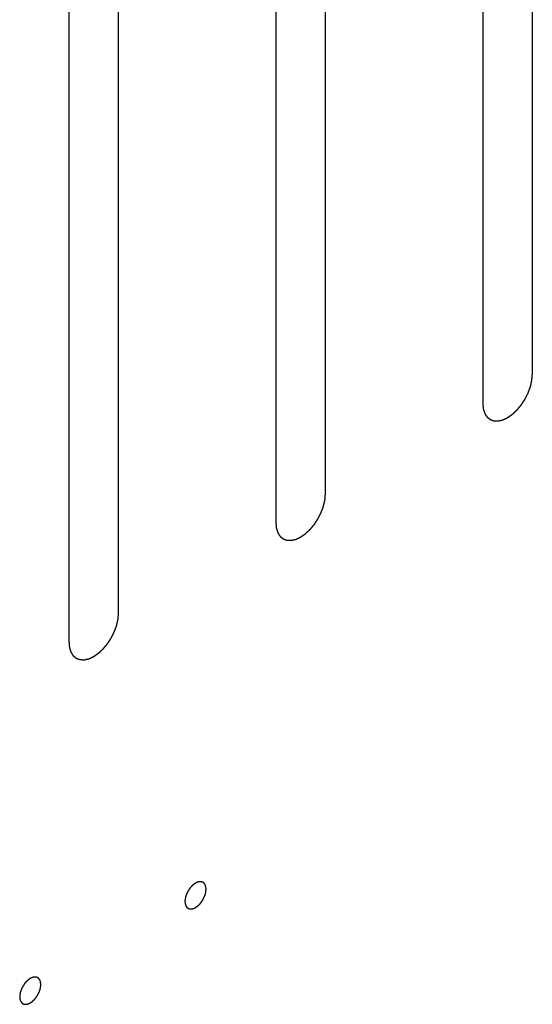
# Model space of a CAD drawing. Header units: inches. Extents: x 6 to 353, y 6 to 228.
# Tile 180 of 256: x 340.741 to 341.289, y 120.212 to 121.265. Entities that reach past the tile are written whole.
import ezdxf

# ---------------------------------------------------------------- set-up
doc = ezdxf.new("R2010")
doc.units = ezdxf.units.IN
doc.header["$LTSCALE"] = 19.946667
doc.header["$MEASUREMENT"] = 0
doc.linetypes.add('HIDDEN', pattern=[0.2, 0.1, -0.1])
doc.layers.add('DEFAULT_2', color=7, linetype='HIDDEN')

msp = doc.modelspace()

# ---------------------------------------------------------------- linework, layer by layer
at = {"layer": 'DEFAULT_2', "color": 7, "linetype": 'HIDDEN'}
for p, q in [((341.2893, 120.8853), (341.2893, 121.8447)), ((341.2362, 121.8141), (341.2362, 120.8547)), ((341.0679, 120.7575), (341.0679, 121.7169)), ((341.0149, 121.6863), (341.0149, 120.7269)), ((340.8466, 120.6297), (340.8466, 121.5891)), ((340.7936, 121.5585), (340.7936, 120.5991))]:
    msp.add_line(p, q, dxfattribs=at)
for points, knots in [([(341.2362, 120.8547), (341.2363, 120.8537), (341.2364, 120.8523), (341.2366, 120.8507), (341.2367, 120.8498), (341.2367, 120.8494), (341.2367, 120.849), (341.2368, 120.8487), (341.2369, 120.8483), (341.2372, 120.8476), (341.2375, 120.8466), (341.2378, 120.8456), (341.238, 120.8449), (341.2381, 120.8445), (341.2382, 120.8441), (341.2384, 120.8439), (341.2386, 120.8436), (341.2389, 120.843), (341.2394, 120.8422), (341.2399, 120.8414), (341.2403, 120.8408), (341.2405, 120.8405), (341.2406, 120.8403), (341.2409, 120.8401), (341.2411, 120.8399), (341.2416, 120.8395), (341.2423, 120.8389), (341.243, 120.8383), (341.2435, 120.8379), (341.2438, 120.8377), (341.244, 120.8375), (341.2442, 120.8374), (341.2446, 120.8373), (341.2452, 120.8371), (341.246, 120.8368), (341.2468, 120.8364), (341.2474, 120.8362), (341.2477, 120.8361), (341.248, 120.836), (341.2483, 120.836), (341.2487, 120.836), (341.2493, 120.836), (341.2503, 120.8359), (341.2512, 120.8359), (341.2519, 120.8358), (341.2523, 120.8358), (341.2525, 120.8358), (341.2529, 120.8359), (341.2533, 120.836), (341.254, 120.8361), (341.255, 120.8364), (341.2561, 120.8366), (341.2568, 120.8368), (341.2572, 120.8369), (341.2575, 120.8369), (341.2578, 120.8371), (341.2583, 120.8373), (341.2588, 120.8375), (341.2595, 120.8378), (341.2603, 120.8382), (341.2612, 120.8386), (341.262, 120.839), (341.2624, 120.8392), (341.2627, 120.8393), (341.2631, 120.8396), (341.2635, 120.8399), (341.2642, 120.8404), (341.2653, 120.8411), (341.2664, 120.8419), (341.2672, 120.8425), (341.2679, 120.8429), (341.2685, 120.8435), (341.2693, 120.8442), (341.2704, 120.8452), (341.2714, 120.8462), (341.2722, 120.8469), (341.2729, 120.8475), (341.2734, 120.8482), (341.2742, 120.8491), (341.2751, 120.8502), (341.2761, 120.8513), (341.2768, 120.8523), (341.2774, 120.8529), (341.2779, 120.8537), (341.2786, 120.8547), (341.2794, 120.856), (341.2803, 120.8573), (341.281, 120.8584), (341.2815, 120.8591), (341.2819, 120.86), (341.2825, 120.861), (341.2831, 120.8624), (341.2838, 120.8638), (341.2844, 120.8648), (341.2848, 120.8657), (341.2851, 120.8665), (341.2855, 120.8676), (341.286, 120.869), (341.2865, 120.8704), (341.2869, 120.8715), (341.2873, 120.8723), (341.2874, 120.8732), (341.2877, 120.8743), (341.288, 120.8756), (341.2883, 120.877), (341.2885, 120.8781), (341.2888, 120.8789), (341.2888, 120.8797), (341.2889, 120.8808), (341.289, 120.8826), (341.2892, 120.8842), (341.2893, 120.8853)], [0, 0, 0, 0, 0.03125, 0.046875, 0.054688, 0.058594, 0.0625, 0.066406, 0.070312, 0.078125, 0.09375, 0.109375, 0.117188, 0.121094, 0.125, 0.128906, 0.132812, 0.140625, 0.15625, 0.171875, 0.179688, 0.183594, 0.1875, 0.191406, 0.195312, 0.203125, 0.21875, 0.234375, 0.242188, 0.246094, 0.25, 0.253906, 0.257812, 0.265625, 0.28125, 0.296875, 0.304688, 0.308594, 0.3125, 0.316406, 0.320312, 0.328125, 0.34375, 0.359375, 0.367188, 0.371094, 0.375, 0.378906, 0.382812, 0.390625, 0.40625, 0.421875, 0.429688, 0.433594, 0.4375, 0.441406, 0.445312, 0.453125, 0.460938, 0.46875, 0.484375, 0.492188, 0.496094, 0.5, 0.503906, 0.507812, 0.515625, 0.53125, 0.546875, 0.554688, 0.5625, 0.570312, 0.578125, 0.59375, 0.609375, 0.617188, 0.625, 0.632812, 0.640625, 0.65625, 0.671875, 0.679688, 0.6875, 0.695312, 0.703125, 0.71875, 0.734375, 0.742188, 0.75, 0.757812, 0.765625, 0.78125, 0.796875, 0.804688, 0.8125, 0.820312, 0.828125, 0.84375, 0.859375, 0.867188, 0.875, 0.882812, 0.890625, 0.90625, 0.921875, 0.929688, 0.9375, 0.945312, 0.953125, 0.96875, 1, 1, 1, 1]), ([(341.0149, 120.7269), (341.015, 120.7259), (341.0151, 120.7245), (341.0153, 120.7229), (341.0153, 120.722), (341.0154, 120.7216), (341.0154, 120.7212), (341.0155, 120.7209), (341.0156, 120.7205), (341.0158, 120.7198), (341.0162, 120.7188), (341.0165, 120.7178), (341.0167, 120.7171), (341.0168, 120.7167), (341.0169, 120.7164), (341.0171, 120.7161), (341.0173, 120.7158), (341.0176, 120.7152), (341.0181, 120.7144), (341.0186, 120.7136), (341.019, 120.7131), (341.0192, 120.7127), (341.0193, 120.7125), (341.0195, 120.7123), (341.0198, 120.7121), (341.0203, 120.7117), (341.021, 120.7111), (341.0217, 120.7105), (341.0222, 120.7101), (341.0225, 120.7099), (341.0227, 120.7097), (341.0229, 120.7096), (341.0232, 120.7095), (341.0238, 120.7093), (341.0247, 120.709), (341.0255, 120.7087), (341.0261, 120.7084), (341.0264, 120.7083), (341.0267, 120.7082), (341.027, 120.7082), (341.0273, 120.7082), (341.028, 120.7082), (341.0289, 120.7081), (341.0299, 120.7081), (341.0306, 120.7081), (341.0309, 120.7081), (341.0312, 120.708), (341.0315, 120.7081), (341.0319, 120.7082), (341.0327, 120.7084), (341.0337, 120.7086), (341.0347, 120.7088), (341.0355, 120.709), (341.0359, 120.7091), (341.0362, 120.7091), (341.0365, 120.7093), (341.0369, 120.7095), (341.0375, 120.7098), (341.0381, 120.7101), (341.039, 120.7105), (341.0399, 120.7109), (341.0407, 120.7112), (341.0411, 120.7114), (341.0414, 120.7116), (341.0417, 120.7118), (341.0422, 120.7121), (341.0429, 120.7126), (341.044, 120.7134), (341.0451, 120.7141), (341.0459, 120.7147), (341.0466, 120.7151), (341.0472, 120.7157), (341.048, 120.7165), (341.049, 120.7174), (341.0501, 120.7184), (341.0509, 120.7192), (341.0515, 120.7197), (341.0521, 120.7204), (341.0529, 120.7213), (341.0538, 120.7224), (341.0548, 120.7236), (341.0555, 120.7245), (341.0561, 120.7251), (341.0566, 120.7259), (341.0573, 120.727), (341.0581, 120.7283), (341.059, 120.7296), (341.0596, 120.7306), (341.0602, 120.7314), (341.0606, 120.7322), (341.0611, 120.7333), (341.0618, 120.7346), (341.0625, 120.736), (341.063, 120.7371), (341.0635, 120.7379), (341.0637, 120.7387), (341.0642, 120.7398), (341.0647, 120.7412), (341.0652, 120.7426), (341.0656, 120.7437), (341.0659, 120.7446), (341.0661, 120.7454), (341.0663, 120.7465), (341.0666, 120.7479), (341.067, 120.7492), (341.0672, 120.7503), (341.0674, 120.7512), (341.0675, 120.7519), (341.0676, 120.753), (341.0677, 120.7549), (341.0678, 120.7564), (341.0679, 120.7575)], [0, 0, 0, 0, 0.03125, 0.046875, 0.054688, 0.058594, 0.0625, 0.066406, 0.070312, 0.078125, 0.09375, 0.109375, 0.117188, 0.121094, 0.125, 0.128906, 0.132812, 0.140625, 0.15625, 0.171875, 0.179688, 0.183594, 0.1875, 0.191406, 0.195312, 0.203125, 0.21875, 0.234375, 0.242188, 0.246094, 0.25, 0.253906, 0.257812, 0.265625, 0.28125, 0.296875, 0.304688, 0.308594, 0.3125, 0.316406, 0.320312, 0.328125, 0.34375, 0.359375, 0.367188, 0.371094, 0.375, 0.378906, 0.382812, 0.390625, 0.40625, 0.421875, 0.429688, 0.433594, 0.4375, 0.441406, 0.445312, 0.453125, 0.460938, 0.46875, 0.484375, 0.492188, 0.496094, 0.5, 0.503906, 0.507812, 0.515625, 0.53125, 0.546875, 0.554688, 0.5625, 0.570312, 0.578125, 0.59375, 0.609375, 0.617188, 0.625, 0.632812, 0.640625, 0.65625, 0.671875, 0.679688, 0.6875, 0.695312, 0.703125, 0.71875, 0.734375, 0.742188, 0.75, 0.757812, 0.765625, 0.78125, 0.796875, 0.804688, 0.8125, 0.820312, 0.828125, 0.84375, 0.859375, 0.867188, 0.875, 0.882812, 0.890625, 0.90625, 0.921875, 0.929688, 0.9375, 0.945312, 0.953125, 0.96875, 1, 1, 1, 1]), ([(340.7936, 120.5991), (340.7937, 120.5982), (340.7938, 120.5967), (340.7939, 120.5951), (340.794, 120.5943), (340.7941, 120.5938), (340.7941, 120.5934), (340.7942, 120.5931), (340.7943, 120.5927), (340.7945, 120.592), (340.7948, 120.591), (340.7951, 120.59), (340.7954, 120.5893), (340.7955, 120.5889), (340.7956, 120.5886), (340.7957, 120.5884), (340.7959, 120.588), (340.7963, 120.5875), (340.7968, 120.5866), (340.7973, 120.5858), (340.7976, 120.5853), (340.7979, 120.585), (340.798, 120.5847), (340.7982, 120.5845), (340.7985, 120.5843), (340.799, 120.5839), (340.7997, 120.5833), (340.8004, 120.5827), (340.8009, 120.5823), (340.8011, 120.5821), (340.8013, 120.5819), (340.8016, 120.5818), (340.8019, 120.5817), (340.8025, 120.5815), (340.8033, 120.5812), (340.8042, 120.5809), (340.8048, 120.5807), (340.8051, 120.5805), (340.8053, 120.5804), (340.8056, 120.5804), (340.806, 120.5804), (340.8067, 120.5804), (340.8076, 120.5804), (340.8086, 120.5803), (340.8092, 120.5803), (340.8096, 120.5803), (340.8099, 120.5802), (340.8102, 120.5803), (340.8106, 120.5804), (340.8113, 120.5806), (340.8124, 120.5808), (340.8134, 120.581), (340.8141, 120.5812), (340.8145, 120.5813), (340.8148, 120.5813), (340.8152, 120.5815), (340.8156, 120.5817), (340.8162, 120.582), (340.8168, 120.5823), (340.8177, 120.5827), (340.8186, 120.5831), (340.8193, 120.5834), (340.8198, 120.5836), (340.8201, 120.5838), (340.8204, 120.584), (340.8208, 120.5843), (340.8216, 120.5848), (340.8227, 120.5856), (340.8237, 120.5863), (340.8246, 120.5869), (340.8252, 120.5873), (340.8259, 120.5879), (340.8267, 120.5887), (340.8277, 120.5896), (340.8288, 120.5906), (340.8296, 120.5914), (340.8302, 120.5919), (340.8308, 120.5926), (340.8315, 120.5935), (340.8325, 120.5947), (340.8334, 120.5958), (340.8342, 120.5967), (340.8348, 120.5974), (340.8353, 120.5982), (340.836, 120.5992), (340.8368, 120.6005), (340.8377, 120.6018), (340.8383, 120.6028), (340.8389, 120.6036), (340.8392, 120.6044), (340.8398, 120.6055), (340.8405, 120.6068), (340.8412, 120.6082), (340.8417, 120.6093), (340.8422, 120.6101), (340.8424, 120.6109), (340.8428, 120.612), (340.8433, 120.6134), (340.8439, 120.6148), (340.8443, 120.6159), (340.8446, 120.6168), (340.8448, 120.6176), (340.845, 120.6187), (340.8453, 120.6201), (340.8456, 120.6214), (340.8459, 120.6225), (340.8461, 120.6234), (340.8461, 120.6242), (340.8462, 120.6252), (340.8464, 120.6271), (340.8465, 120.6287), (340.8466, 120.6297)], [0, 0, 0, 0, 0.03125, 0.046875, 0.054688, 0.058594, 0.0625, 0.066406, 0.070312, 0.078125, 0.09375, 0.109375, 0.117188, 0.121094, 0.125, 0.128906, 0.132812, 0.140625, 0.15625, 0.171875, 0.179688, 0.183594, 0.1875, 0.191406, 0.195312, 0.203125, 0.21875, 0.234375, 0.242188, 0.246094, 0.25, 0.253906, 0.257812, 0.265625, 0.28125, 0.296875, 0.304688, 0.308594, 0.3125, 0.316406, 0.320312, 0.328125, 0.34375, 0.359375, 0.367188, 0.371094, 0.375, 0.378906, 0.382812, 0.390625, 0.40625, 0.421875, 0.429688, 0.433594, 0.4375, 0.441406, 0.445312, 0.453125, 0.460938, 0.46875, 0.484375, 0.492188, 0.496094, 0.5, 0.503906, 0.507812, 0.515625, 0.53125, 0.546875, 0.554688, 0.5625, 0.570312, 0.578125, 0.59375, 0.609375, 0.617188, 0.625, 0.632812, 0.640625, 0.65625, 0.671875, 0.679688, 0.6875, 0.695312, 0.703125, 0.71875, 0.734375, 0.742188, 0.75, 0.757812, 0.765625, 0.78125, 0.796875, 0.804688, 0.8125, 0.820312, 0.828125, 0.84375, 0.859375, 0.867188, 0.875, 0.882812, 0.890625, 0.90625, 0.921875, 0.929688, 0.9375, 0.945312, 0.953125, 0.96875, 1, 1, 1, 1]), ([(340.929, 120.3152), (340.9294, 120.3154), (340.9299, 120.3158), (340.9306, 120.3163), (340.9312, 120.3166), (340.9317, 120.3172), (340.9322, 120.3177), (340.9328, 120.3182), (340.9333, 120.3186), (340.9338, 120.3192), (340.9343, 120.3198), (340.9348, 120.3204), (340.9353, 120.3209), (340.9357, 120.3216), (340.9361, 120.3223), (340.9365, 120.3229), (340.937, 120.3236), (340.9373, 120.3243), (340.9377, 120.325), (340.938, 120.3257), (340.9384, 120.3264), (340.9386, 120.3271), (340.9389, 120.3278), (340.9392, 120.3285), (340.9395, 120.3292), (340.9396, 120.3299), (340.9398, 120.3306), (340.9399, 120.3313), (340.9401, 120.3321), (340.9401, 120.3327), (340.9402, 120.3334), (340.9402, 120.3341), (340.9403, 120.3348), (340.9402, 120.3354), (340.9402, 120.336), (340.9401, 120.3365), (340.9401, 120.3369), (340.9401, 120.3372), (340.94, 120.3374), (340.9399, 120.3378), (340.9398, 120.3382), (340.9396, 120.3386), (340.9395, 120.339), (340.9395, 120.3393), (340.9393, 120.3394), (340.9391, 120.3397), (340.9389, 120.3401), (340.9387, 120.3404), (340.9385, 120.3407), (340.9384, 120.3409), (340.9382, 120.341), (340.938, 120.3412), (340.9377, 120.3415), (340.9374, 120.3417), (340.9372, 120.3419), (340.937, 120.3421), (340.9368, 120.3422), (340.9365, 120.3423), (340.9361, 120.3424), (340.9358, 120.3425), (340.9355, 120.3426), (340.9353, 120.3427), (340.935, 120.3427), (340.9347, 120.3427), (340.9343, 120.3428), (340.9339, 120.3428), (340.9336, 120.3428), (340.9333, 120.3428), (340.9331, 120.3427), (340.9327, 120.3427), (340.9323, 120.3426), (340.9318, 120.3425), (340.9315, 120.3424), (340.9312, 120.3423), (340.9309, 120.3422), (340.9306, 120.342), (340.9299, 120.3417), (340.9294, 120.3415), (340.929, 120.3413)], [0, 0, 0, 0, 0.03125, 0.046875, 0.0625, 0.078125, 0.09375, 0.109375, 0.125, 0.140625, 0.15625, 0.171875, 0.1875, 0.203125, 0.21875, 0.234375, 0.25, 0.265625, 0.28125, 0.296875, 0.3125, 0.328125, 0.34375, 0.359375, 0.375, 0.390625, 0.40625, 0.421875, 0.4375, 0.453125, 0.46875, 0.484375, 0.5, 0.515625, 0.53125, 0.546875, 0.554688, 0.5625, 0.570312, 0.578125, 0.59375, 0.609375, 0.617188, 0.625, 0.632812, 0.640625, 0.65625, 0.671875, 0.679688, 0.6875, 0.695312, 0.703125, 0.71875, 0.734375, 0.742188, 0.75, 0.757812, 0.765625, 0.78125, 0.796875, 0.804688, 0.8125, 0.820312, 0.828125, 0.84375, 0.859375, 0.867188, 0.875, 0.882812, 0.890625, 0.90625, 0.921875, 0.929688, 0.9375, 0.945312, 0.953125, 0.96875, 1, 1, 1, 1]), ([(340.929, 120.3413), (340.9286, 120.341), (340.9281, 120.3407), (340.9273, 120.3401), (340.9268, 120.3398), (340.9263, 120.3393), (340.9257, 120.3388), (340.9252, 120.3383), (340.9247, 120.3378), (340.9242, 120.3372), (340.9237, 120.3367), (340.9232, 120.3361), (340.9227, 120.3355), (340.9223, 120.3348), (340.9219, 120.3342), (340.9214, 120.3335), (340.921, 120.3329), (340.9206, 120.3321), (340.9203, 120.3315), (340.9199, 120.3308), (340.9196, 120.3301), (340.9193, 120.3294), (340.9191, 120.3286), (340.9188, 120.3279), (340.9185, 120.3272), (340.9184, 120.3265), (340.9182, 120.3258), (340.9181, 120.3251), (340.9179, 120.3244), (340.9178, 120.3237), (340.9178, 120.323), (340.9177, 120.3224), (340.9176, 120.3217), (340.9177, 120.3211), (340.9178, 120.3205), (340.9178, 120.32), (340.9179, 120.3196), (340.9179, 120.3193), (340.918, 120.319), (340.9181, 120.3187), (340.9182, 120.3182), (340.9183, 120.3178), (340.9185, 120.3175), (340.9185, 120.3172), (340.9187, 120.317), (340.9188, 120.3167), (340.919, 120.3164), (340.9193, 120.316), (340.9194, 120.3158), (340.9195, 120.3155), (340.9197, 120.3154), (340.92, 120.3152), (340.9203, 120.315), (340.9206, 120.3147), (340.9208, 120.3145), (340.921, 120.3143), (340.9212, 120.3143), (340.9215, 120.3142), (340.9218, 120.3141), (340.9222, 120.3139), (340.9225, 120.3138), (340.9227, 120.3137), (340.9229, 120.3137), (340.9233, 120.3137), (340.9237, 120.3137), (340.9241, 120.3137), (340.9244, 120.3137), (340.9246, 120.3136), (340.9249, 120.3137), (340.9253, 120.3138), (340.9257, 120.3139), (340.9261, 120.314), (340.9265, 120.3141), (340.9267, 120.3141), (340.927, 120.3143), (340.9274, 120.3144), (340.9281, 120.3147), (340.9286, 120.315), (340.929, 120.3152)], [0, 0, 0, 0, 0.03125, 0.046875, 0.0625, 0.078125, 0.09375, 0.109375, 0.125, 0.140625, 0.15625, 0.171875, 0.1875, 0.203125, 0.21875, 0.234375, 0.25, 0.265625, 0.28125, 0.296875, 0.3125, 0.328125, 0.34375, 0.359375, 0.375, 0.390625, 0.40625, 0.421875, 0.4375, 0.453125, 0.46875, 0.484375, 0.5, 0.515625, 0.53125, 0.546875, 0.554688, 0.5625, 0.570312, 0.578125, 0.59375, 0.609375, 0.617188, 0.625, 0.632812, 0.640625, 0.65625, 0.671875, 0.679688, 0.6875, 0.695312, 0.703125, 0.71875, 0.734375, 0.742188, 0.75, 0.757812, 0.765625, 0.78125, 0.796875, 0.804688, 0.8125, 0.820312, 0.828125, 0.84375, 0.859375, 0.867188, 0.875, 0.882812, 0.890625, 0.90625, 0.921875, 0.929688, 0.9375, 0.945312, 0.953125, 0.96875, 1, 1, 1, 1]), ([(340.7522, 120.2392), (340.7518, 120.239), (340.7513, 120.2386), (340.7506, 120.2381), (340.75, 120.2377), (340.7495, 120.2372), (340.749, 120.2367), (340.7484, 120.2362), (340.7479, 120.2358), (340.7474, 120.2352), (340.7469, 120.2346), (340.7464, 120.234), (340.7459, 120.2335), (340.7455, 120.2328), (340.7451, 120.2321), (340.7447, 120.2314), (340.7442, 120.2308), (340.7439, 120.2301), (340.7435, 120.2294), (340.7432, 120.2287), (340.7428, 120.228), (340.7426, 120.2273), (340.7423, 120.2266), (340.742, 120.2259), (340.7417, 120.2252), (340.7416, 120.2245), (340.7414, 120.2237), (340.7413, 120.223), (340.7411, 120.2223), (340.7411, 120.2217), (340.741, 120.221), (340.741, 120.2203), (340.7409, 120.2196), (340.741, 120.219), (340.741, 120.2184), (340.741, 120.2179), (340.7411, 120.2175), (340.7411, 120.2172), (340.7412, 120.217), (340.7413, 120.2166), (340.7414, 120.2162), (340.7416, 120.2157), (340.7417, 120.2154), (340.7417, 120.2151), (340.7419, 120.2149), (340.7421, 120.2147), (340.7423, 120.2143), (340.7425, 120.214), (340.7427, 120.2137), (340.7428, 120.2135), (340.743, 120.2133), (340.7432, 120.2131), (340.7435, 120.2129), (340.7438, 120.2127), (340.744, 120.2125), (340.7442, 120.2123), (340.7444, 120.2122), (340.7447, 120.2121), (340.7451, 120.212), (340.7454, 120.2119), (340.7457, 120.2118), (340.7459, 120.2117), (340.7462, 120.2117), (340.7465, 120.2116), (340.7469, 120.2116), (340.7473, 120.2116), (340.7476, 120.2116), (340.7479, 120.2116), (340.7481, 120.2117), (340.7485, 120.2117), (340.7489, 120.2118), (340.7494, 120.2119), (340.7497, 120.212), (340.75, 120.212), (340.7503, 120.2122), (340.7506, 120.2124), (340.7513, 120.2127), (340.7518, 120.2129), (340.7522, 120.2131)], [0, 0, 0, 0, 0.03125, 0.046875, 0.0625, 0.078125, 0.09375, 0.109375, 0.125, 0.140625, 0.15625, 0.171875, 0.1875, 0.203125, 0.21875, 0.234375, 0.25, 0.265625, 0.28125, 0.296875, 0.3125, 0.328125, 0.34375, 0.359375, 0.375, 0.390625, 0.40625, 0.421875, 0.4375, 0.453125, 0.46875, 0.484375, 0.5, 0.515625, 0.53125, 0.546875, 0.554688, 0.5625, 0.570312, 0.578125, 0.59375, 0.609375, 0.617188, 0.625, 0.632812, 0.640625, 0.65625, 0.671875, 0.679688, 0.6875, 0.695312, 0.703125, 0.71875, 0.734375, 0.742188, 0.75, 0.757812, 0.765625, 0.78125, 0.796875, 0.804688, 0.8125, 0.820312, 0.828125, 0.84375, 0.859375, 0.867188, 0.875, 0.882812, 0.890625, 0.90625, 0.921875, 0.929688, 0.9375, 0.945312, 0.953125, 0.96875, 1, 1, 1, 1]), ([(340.7522, 120.2131), (340.7526, 120.2134), (340.7531, 120.2137), (340.7539, 120.2142), (340.7544, 120.2146), (340.7549, 120.2151), (340.7555, 120.2156), (340.756, 120.2161), (340.7565, 120.2165), (340.757, 120.2172), (340.7575, 120.2177), (340.758, 120.2183), (340.7585, 120.2189), (340.7589, 120.2196), (340.7593, 120.2202), (340.7598, 120.2209), (340.7602, 120.2215), (340.7606, 120.2222), (340.7609, 120.2229), (340.7613, 120.2236), (340.7616, 120.2243), (340.7619, 120.225), (340.7621, 120.2257), (340.7624, 120.2265), (340.7627, 120.2272), (340.7628, 120.2279), (340.763, 120.2286), (340.7631, 120.2293), (340.7633, 120.23), (340.7633, 120.2307), (340.7634, 120.2313), (340.7635, 120.232), (340.7636, 120.2327), (340.7635, 120.2333), (340.7634, 120.2339), (340.7634, 120.2344), (340.7633, 120.2348), (340.7633, 120.2351), (340.7632, 120.2354), (340.7631, 120.2357), (340.763, 120.2361), (340.7629, 120.2366), (340.7627, 120.2369), (340.7627, 120.2372), (340.7625, 120.2374), (340.7624, 120.2377), (340.7622, 120.238), (340.7619, 120.2384), (340.7618, 120.2386), (340.7616, 120.2389), (340.7615, 120.239), (340.7612, 120.2392), (340.7609, 120.2394), (340.7606, 120.2397), (340.7604, 120.2399), (340.7602, 120.24), (340.76, 120.2401), (340.7597, 120.2402), (340.7594, 120.2403), (340.759, 120.2405), (340.7587, 120.2406), (340.7585, 120.2407), (340.7583, 120.2407), (340.7579, 120.2407), (340.7575, 120.2407), (340.7571, 120.2407), (340.7568, 120.2407), (340.7566, 120.2408), (340.7563, 120.2407), (340.7559, 120.2406), (340.7555, 120.2405), (340.7551, 120.2404), (340.7547, 120.2403), (340.7545, 120.2403), (340.7542, 120.2401), (340.7538, 120.24), (340.7531, 120.2397), (340.7526, 120.2394), (340.7522, 120.2392)], [0, 0, 0, 0, 0.03125, 0.046875, 0.0625, 0.078125, 0.09375, 0.109375, 0.125, 0.140625, 0.15625, 0.171875, 0.1875, 0.203125, 0.21875, 0.234375, 0.25, 0.265625, 0.28125, 0.296875, 0.3125, 0.328125, 0.34375, 0.359375, 0.375, 0.390625, 0.40625, 0.421875, 0.4375, 0.453125, 0.46875, 0.484375, 0.5, 0.515625, 0.53125, 0.546875, 0.554688, 0.5625, 0.570312, 0.578125, 0.59375, 0.609375, 0.617188, 0.625, 0.632812, 0.640625, 0.65625, 0.671875, 0.679688, 0.6875, 0.695312, 0.703125, 0.71875, 0.734375, 0.742188, 0.75, 0.757812, 0.765625, 0.78125, 0.796875, 0.804688, 0.8125, 0.820312, 0.828125, 0.84375, 0.859375, 0.867188, 0.875, 0.882812, 0.890625, 0.90625, 0.921875, 0.929688, 0.9375, 0.945312, 0.953125, 0.96875, 1, 1, 1, 1])]:
    msp.add_open_spline(points, degree=3, knots=knots, dxfattribs=at)

doc.saveas('drawing.dxf')
